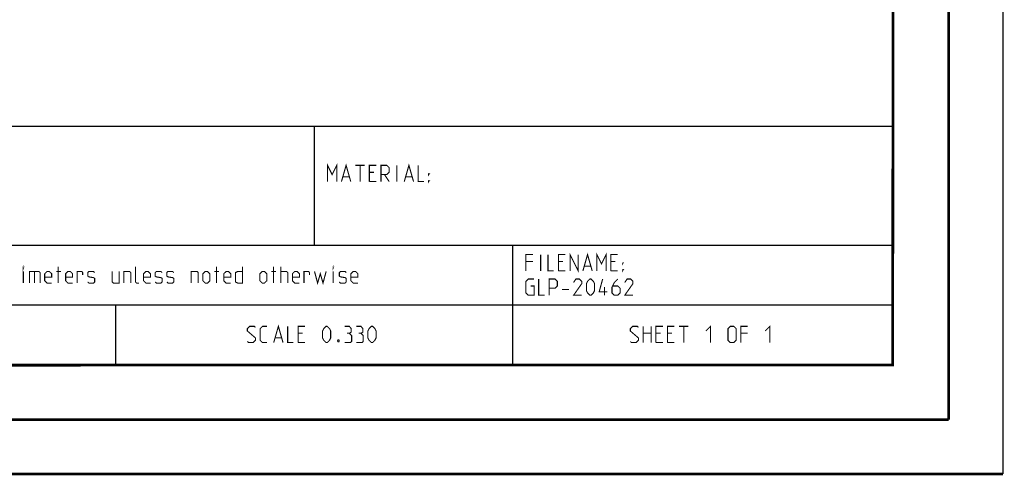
# Model space of a CAD drawing. Extents: x 0 to 420, y 0 to 297.
# Tile 42 of 93: x 329 to 420, y 0 to 42. Entities that reach past the tile are written whole.
import ezdxf

# ---------------------------------------------------------------- set-up
doc = ezdxf.new("R2010")
doc.units = 0
doc.header["$LTSCALE"] = 23.1
doc.layers.get('0').update_dxf_attribs({"linetype": 'CONTINUOUS'})

msp = doc.modelspace()

# ---------------------------------------------------------------- linework, layer by layer
at = {"color": 7, "linetype": 'CONTINUOUS'}
for p, q in [((420, 297), (420, 0)), ((410, 287), (409.83, 10.109)), ((409.86, 10.074), (25.007, 10.013))]:
    msp.add_line(p, q, dxfattribs=at)
at = {"color": 2, "linetype": 'CONTINUOUS'}
for p, q in [((409.81, 81.495), (409.81, 10.125)), ((301.69, 32.085), (409.81, 32.085)), ((356.53, 32.085), (356.53, 21.105)), ((301.69, 21.105), (409.81, 21.105)), ((374.81, 21.105), (374.81, 10.125)), ((301.69, 15.615), (409.81, 15.615)), ((338.25, 15.615), (338.25, 10.125)), ((246.85, 10.125), (409.81, 10.125))]:
    msp.add_line(p, q, dxfattribs=at)
at = {"color": 7, "linetype": 'CONTINUOUS', "const_width": 0.25}
for points in [[(415, 5), (415, 292)], [(410, 287), (409.847, 9.923)], [(409.831, 10.048), (25, 10)], [(20, 5), (415, 5)], [(420, 0), (0, 0)]]:
    msp.add_lwpolyline(points, dxfattribs=at)
at = {"color": 2, "linetype": 'CONTINUOUS', "const_width": 0.1}
for points in [[(357.771, 26.97), (357.771, 28.47), (358.199, 27.613), (358.628, 28.47), (358.628, 26.97)], [(359.056, 26.97), (359.485, 28.47), (359.914, 26.97)], [(360.342, 28.47), (361.199, 28.47)], [(360.771, 26.97), (360.771, 28.47)], [(361.628, 26.97), (361.628, 28.47), (362.271, 28.47)], [(362.699, 26.97), (362.699, 28.47), (363.235, 28.47), (363.449, 28.256), (363.449, 27.827), (363.235, 27.613), (362.699, 27.613)], [(364.164, 26.97), (364.164, 28.47)], [(364.842, 26.97), (365.271, 28.47), (365.699, 26.97)], [(366.128, 28.47), (366.128, 26.97), (366.664, 26.97)], [(359.199, 27.398), (359.771, 27.398)], [(362.056, 27.827), (361.628, 27.827)], [(363.021, 27.613), (363.449, 26.97)], [(364.985, 27.398), (365.556, 27.398)], [(367.092, 27.613), (367.092, 27.72), (367.164, 27.72), (367.092, 27.613)], [(361.628, 26.97), (362.271, 26.97)], [(367.092, 26.97), (367.092, 27.077), (367.164, 27.077), (367.092, 26.97)], [(376.051, 18.735), (376.051, 20.235), (376.694, 20.235)], [(377.408, 18.735), (377.408, 20.235)], [(378.086, 20.235), (378.086, 18.735), (378.622, 18.735)], [(379.051, 18.735), (379.051, 20.235), (379.694, 20.235)], [(380.122, 18.735), (380.122, 20.235), (380.872, 18.735), (380.872, 20.235)], [(381.301, 18.735), (381.729, 20.235), (382.158, 18.735)], [(382.586, 18.735), (382.586, 20.235), (383.015, 19.378), (383.444, 20.235), (383.444, 18.735)], [(383.872, 18.735), (383.872, 20.235), (384.515, 20.235)], [(329.752, 19.003), (329.752, 19.11), (329.788, 19.11), (329.752, 19.003)], [(332.966, 17.61), (332.966, 19.11)], [(340.395, 17.61), (340.181, 17.61), (340.074, 17.717), (340.074, 19.11)], [(347.538, 17.61), (347.538, 19.11)], [(349.931, 19.11), (349.931, 17.61), (349.502, 17.61), (349.288, 17.717), (349.288, 18.574), (349.502, 18.681), (349.931, 18.681)], [(352.788, 17.61), (352.788, 19.11)], [(353.466, 17.61), (353.466, 19.11)], [(358.288, 19.003), (358.288, 19.11), (358.324, 19.11), (358.288, 19.003)], [(376.694, 19.592), (376.051, 19.592)], [(379.479, 19.592), (379.051, 19.592)], [(381.444, 19.163), (382.015, 19.163)], [(384.301, 19.592), (383.872, 19.592)], [(384.944, 19.378), (384.944, 19.485), (385.015, 19.485), (384.944, 19.378)], [(329.752, 17.61), (329.752, 18.681)], [(330.324, 17.61), (330.324, 18.681), (331.181, 18.681), (331.288, 18.574), (331.288, 17.61)], [(330.788, 18.681), (330.788, 17.61)], [(332.359, 17.61), (331.931, 17.61), (331.716, 17.824), (331.716, 18.467), (331.931, 18.681), (332.145, 18.681), (332.359, 18.467), (332.359, 18.146), (331.716, 18.146)], [(332.788, 18.681), (333.216, 18.681)], [(334.288, 17.61), (333.859, 17.61), (333.645, 17.824), (333.645, 18.467), (333.859, 18.681), (334.074, 18.681), (334.288, 18.467), (334.288, 18.146), (333.645, 18.146)], [(334.716, 17.61), (334.716, 18.681), (335.145, 18.681), (335.216, 18.574), (335.216, 18.36)], [(335.681, 17.717), (335.788, 17.61), (336.216, 17.61), (336.324, 17.717), (336.324, 18.038), (336.216, 18.11), (335.788, 18.181), (335.681, 18.253), (335.681, 18.574), (335.788, 18.681), (336.216, 18.681), (336.324, 18.574)], [(337.931, 18.681), (337.931, 17.717), (338.038, 17.61), (338.574, 17.61), (338.574, 18.681)], [(339.002, 17.61), (339.002, 18.681), (339.538, 18.681), (339.645, 18.574), (339.645, 17.61)], [(341.466, 17.61), (341.038, 17.61), (340.824, 17.824), (340.824, 18.467), (341.038, 18.681), (341.252, 18.681), (341.466, 18.467), (341.466, 18.146), (340.824, 18.146)], [(341.895, 17.717), (342.002, 17.61), (342.431, 17.61), (342.538, 17.717), (342.538, 18.038), (342.431, 18.11), (342.002, 18.181), (341.895, 18.253), (341.895, 18.574), (342.002, 18.681), (342.431, 18.681), (342.538, 18.574)], [(342.966, 17.717), (343.074, 17.61), (343.502, 17.61), (343.609, 17.717), (343.609, 18.038), (343.502, 18.11), (343.074, 18.181), (342.966, 18.253), (342.966, 18.574), (343.074, 18.681), (343.502, 18.681), (343.609, 18.574)], [(345.216, 17.61), (345.216, 18.681), (345.752, 18.681), (345.859, 18.574), (345.859, 17.61)], [(346.288, 17.824), (346.288, 18.467), (346.502, 18.681), (346.716, 18.681), (346.931, 18.467), (346.931, 17.824), (346.716, 17.61), (346.502, 17.61), (346.288, 17.824)], [(347.359, 18.681), (347.788, 18.681)], [(348.859, 17.61), (348.431, 17.61), (348.216, 17.824), (348.216, 18.467), (348.431, 18.681), (348.645, 18.681), (348.859, 18.467), (348.859, 18.146), (348.216, 18.146)], [(351.538, 17.824), (351.538, 18.467), (351.752, 18.681), (351.966, 18.681), (352.181, 18.467), (352.181, 17.824), (351.966, 17.61), (351.752, 17.61), (351.538, 17.824)], [(352.609, 18.681), (353.038, 18.681)], [(353.466, 18.681), (354.002, 18.681), (354.109, 18.574), (354.109, 17.61)], [(355.181, 17.61), (354.752, 17.61), (354.538, 17.824), (354.538, 18.467), (354.752, 18.681), (354.966, 18.681), (355.181, 18.467), (355.181, 18.146), (354.538, 18.146)], [(355.609, 17.61), (355.609, 18.681), (356.038, 18.681), (356.109, 18.574), (356.109, 18.36)], [(356.574, 18.681), (356.859, 17.61), (357.109, 18.467), (357.359, 17.61), (357.645, 18.681)], [(358.288, 17.61), (358.288, 18.681)], [(358.859, 17.717), (358.966, 17.61), (359.395, 17.61), (359.502, 17.717), (359.502, 18.038), (359.395, 18.11), (358.966, 18.181), (358.859, 18.253), (358.859, 18.574), (358.966, 18.681), (359.395, 18.681), (359.502, 18.574)], [(360.574, 17.61), (360.145, 17.61), (359.931, 17.824), (359.931, 18.467), (360.145, 18.681), (360.359, 18.681), (360.574, 18.467), (360.574, 18.146), (359.931, 18.146)], [(379.051, 18.735), (379.694, 18.735)], [(383.872, 18.735), (384.515, 18.735)], [(384.944, 18.735), (384.944, 18.842), (385.015, 18.842), (384.944, 18.735)], [(376.479, 17.342), (376.801, 17.342), (376.801, 16.485), (376.265, 16.485), (376.051, 16.699), (376.051, 17.771), (376.265, 17.985), (376.801, 17.985)], [(377.229, 17.985), (377.229, 16.485), (377.765, 16.485)], [(378.194, 16.485), (378.194, 17.985), (378.729, 17.985), (378.944, 17.771), (378.944, 17.342), (378.729, 17.128), (378.194, 17.128)], [(381.194, 16.485), (380.444, 16.485), (381.194, 17.556), (381.194, 17.771), (380.979, 17.985), (380.658, 17.985), (380.444, 17.663)], [(381.622, 16.913), (381.622, 17.556), (381.729, 17.771), (381.944, 17.985), (382.051, 17.985), (382.265, 17.771), (382.372, 17.556), (382.372, 16.913), (382.265, 16.699), (382.051, 16.485), (381.944, 16.485), (381.729, 16.699), (381.622, 16.913)], [(383.551, 16.806), (382.801, 16.806), (383.122, 17.985)], [(383.301, 16.485), (383.301, 17.235)], [(384.515, 17.985), (384.194, 17.663), (383.979, 17.235), (383.979, 16.699), (384.194, 16.485), (384.515, 16.485), (384.729, 16.699), (384.729, 17.128), (384.515, 17.342), (384.051, 17.342)], [(385.908, 16.485), (385.158, 16.485), (385.908, 17.556), (385.908, 17.771), (385.694, 17.985), (385.372, 17.985), (385.158, 17.663)], [(379.372, 17.021), (380.015, 17.021)], [(350.387, 12.227), (350.494, 12.12), (350.923, 12.12), (351.137, 12.334), (351.137, 12.548), (350.387, 13.191), (350.387, 13.406), (350.601, 13.62), (351.03, 13.62), (351.137, 13.513)], [(352.208, 12.12), (351.78, 12.12), (351.565, 12.334), (351.565, 13.406), (351.78, 13.62), (352.208, 13.62)], [(352.815, 12.12), (353.244, 13.62), (353.673, 12.12)], [(354.101, 13.62), (354.101, 12.12), (354.637, 12.12)], [(355.065, 12.12), (355.065, 13.62), (355.708, 13.62)], [(357.315, 12.548), (357.315, 13.191), (357.423, 13.406), (357.637, 13.62), (357.744, 13.62), (357.958, 13.406), (358.065, 13.191), (358.065, 12.548), (357.958, 12.334), (357.744, 12.12), (357.637, 12.12), (357.423, 12.334), (357.315, 12.548)], [(359.78, 12.977), (359.958, 13.084), (359.958, 13.406), (359.78, 13.62), (359.351, 13.62)], [(360.851, 12.977), (361.03, 13.084), (361.03, 13.406), (360.851, 13.62), (360.423, 13.62)], [(361.494, 12.548), (361.494, 13.191), (361.601, 13.406), (361.815, 13.62), (361.923, 13.62), (362.137, 13.406), (362.244, 13.191), (362.244, 12.548), (362.137, 12.334), (361.923, 12.12), (361.815, 12.12), (361.601, 12.334), (361.494, 12.548)], [(385.667, 12.227), (385.774, 12.12), (386.203, 12.12), (386.417, 12.334), (386.417, 12.548), (385.667, 13.191), (385.667, 13.406), (385.881, 13.62), (386.31, 13.62), (386.417, 13.513)], [(386.845, 12.12), (386.845, 13.62)], [(387.595, 13.62), (387.595, 12.12)], [(388.024, 12.12), (388.024, 13.62), (388.667, 13.62)], [(389.095, 12.12), (389.095, 13.62), (389.738, 13.62)], [(390.167, 13.62), (391.024, 13.62)], [(390.595, 12.12), (390.595, 13.62)], [(392.631, 13.191), (393.06, 13.62), (393.06, 12.12)], [(394.667, 12.334), (394.667, 13.406), (394.881, 13.62), (395.203, 13.62), (395.417, 13.406), (395.417, 12.334), (395.203, 12.12), (394.881, 12.12), (394.667, 12.334)], [(395.845, 12.12), (395.845, 13.62), (396.488, 13.62)], [(398.095, 13.191), (398.524, 13.62), (398.524, 12.12)], [(355.494, 12.977), (355.065, 12.977)], [(359.351, 12.12), (359.887, 12.12), (359.994, 12.227), (359.994, 12.763), (359.78, 12.977), (359.565, 12.977)], [(360.423, 12.12), (360.958, 12.12), (361.065, 12.227), (361.065, 12.763), (360.851, 12.977), (360.637, 12.977)], [(386.845, 12.977), (387.595, 12.977)], [(388.453, 12.977), (388.024, 12.977)], [(389.524, 12.977), (389.095, 12.977)], [(396.488, 12.977), (395.845, 12.977)], [(352.958, 12.548), (353.53, 12.548)], [(355.065, 12.12), (355.708, 12.12)], [(358.815, 12.37), (358.851, 12.298), (358.851, 12.263), (358.815, 12.191), (358.744, 12.191), (358.708, 12.263), (358.708, 12.298), (358.744, 12.37), (358.815, 12.37)], [(388.024, 12.12), (388.667, 12.12)], [(389.095, 12.12), (389.738, 12.12)]]:
    msp.add_lwpolyline(points, dxfattribs=at)

doc.saveas('drawing.dxf')
